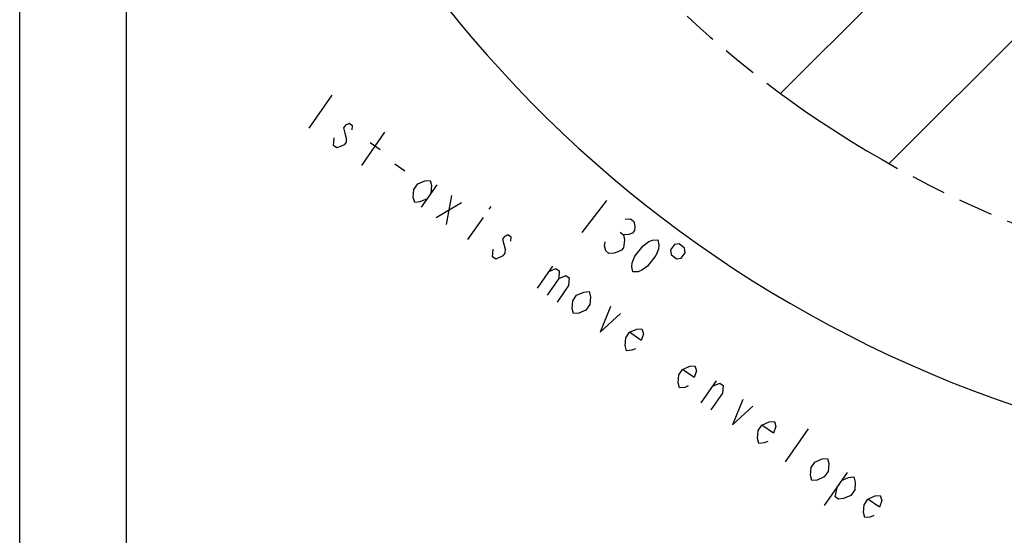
# Model space of a CAD drawing. Header units: millimetres. Extents: x 0 to 594, y 0 to 420.
# Tile 4 of 47: x 0 to 93, y 161 to 210. Entities that reach past the tile are written whole.
import ezdxf

# ---------------------------------------------------------------- set-up
doc = ezdxf.new("R2010")
doc.units = ezdxf.units.MM
doc.header["$LTSCALE"] = 32.67
doc.linetypes.add('PHANTOM', pattern=[0.8, 0.45, -0.05, 0.1, -0.05, 0.1, -0.05])
doc.layers.get('0').update_dxf_attribs({"linetype": 'CONTINUOUS'})
for name, color, linetype in [('CRV', 7, 'CONTINUOUS'), ('DRA_ITEM', 7, 'CONTINUOUS'), ('DRIV_DIM', 7, 'CONTINUOUS')]:
    doc.layers.add(name, color=color, linetype=linetype)
doc.styles.get("Standard").update_dxf_attribs({"font": 'txt', "width": 0.8})
doc.dimstyles.new('DIMSTYLE_7', dxfattribs={"dimtxt": 3.8, "dimasz": 1.8, "dimexe": 2, "dimexo": 1.5, "dimgap": 1.9, "dimtad": 1, "dimdec": 3, "dimlfac": 4, "dimdsep": 46, "dimtxsty": 'STANDARD', "dimblk": 'OPEN', "dimblk1": 'OPEN', "dimblk2": 'OPEN', "dimcen": 0.09, "dimadec": 3, "dimazin": 2, "dimtp": 0.5, "dimtm": 0.5, "dimtfac": 1, "dimtdec": -1, "dimtofl": 0, "dimtmove": 0, "dimatfit": 3, "dimldrblk": 'OPEN', "dimfxl": 1, "dimtolj": 1, "dimarcsym": 0})

# ---------------------------------------------------------------- blocks, each defined once
blk = doc.blocks.new('*D38')
at = {"layer": 'DRIV_DIM', "color": 2, "linetype": 'Continuous'}
for p, q in [((15.42, 283.248), (12.787, 283.248)), ((196.067, 205.494), (206.698, 192.826))]:
    blk.add_line(p, q, dxfattribs=at)
for points in [[(15.416, 281.453), (14.787, 283.248), (14.185, 281.443)], [(204.416, 192.737), (205.412, 194.358), (203.632, 193.686)]]:
    blk.add_lwpolyline(points, dxfattribs=at)
for start, end in [(180, 245), (245, 310)]:
    blk.add_arc((130.824, 283.248), 116.038, start, end, dxfattribs=at)
blk = doc.blocks.new('_OPEN')
at = {"color": 0, "linetype": 'ByBlock'}
for p, q in [((0, 0), (-1, 0.342)), ((-1, -0.342), (0, 0)), ((-1, 0), (0, 0))]:
    blk.add_line(p, q, dxfattribs=at)

msp = doc.modelspace()

# ---------------------------------------------------------------- linework, layer by layer
at = {"color": 7, "linetype": 'Continuous'}
for p, q in [((0, 8.24228), (0, 409.35318)), ((10, 410), (10, 10))]:
    msp.add_line(p, q, dxfattribs=at)
at = {"layer": 'CRV', "color": 2, "linetype": 'Continuous'}
for p, q in [((71.55654, 202.7038), (121.21165, 252.35891)), ((81.76339, 196.10979), (137.1822, 251.52861))]:
    msp.add_line(p, q, dxfattribs=at)
at = {"layer": 'CRV', "color": 2, "linetype": 'PHANTOM'}
msp.add_arc((130.82441, 283.2477), 100, 187.7965059, 310, dxfattribs=at)
at = {"layer": 'DRA_ITEM', "color": 2, "linetype": 'Continuous'}
for p, q in [((29.36369, 202.55113), (27.1841, 199.43835)), ((29.51868, 197.80366), (29.57067, 198.54041)), ((32.16454, 195.951), (34.34413, 199.06379)), ((32.96906, 198.09373), (33.90289, 197.43986)), ((35.27764, 196.09065), (36.21148, 195.43678)), ((39.2206, 194.10292), (37.76754, 192.02775)), ((40.62135, 193.12212), (40.10213, 190.39305)), ((39.16829, 191.04693), (41.55519, 192.46823)), ((44.30502, 192.08909), (44.12339, 191.82969)), ((43.57849, 191.05149), (42.12543, 188.97632)), ((44.46002, 187.34162), (44.512, 188.07838)), ((50.11532, 186.47435), (48.66226, 184.39918)), ((64.07052, 173.61019), (65.52358, 175.68539)), ((72.0081, 168.05225), (74.18769, 171.16502)), ((77.81905, 167.07601), (75.63946, 163.96322))]:
    msp.add_line(p, q, dxfattribs=at)
for points in [[(31.25703, 199.2925), (31.28302, 199.66089), (30.97174, 199.87883), (30.63447, 199.72843), (30.45284, 199.46903), (30.58248, 198.99168), (30.71213, 198.51431), (30.68614, 198.14594), (30.5045, 197.88654), (30.16723, 197.73612), (29.82996, 197.58569), (29.51868, 197.80366)], [(38.31244, 192.80594), (37.6379, 192.5051), (37.14499, 192.46366), (37.01534, 192.94101), (37.06733, 193.67778), (37.43059, 194.19657), (38.10514, 194.49741), (38.59805, 194.53885), (38.72769, 194.06148), (38.67571, 193.32473)], [(46.19836, 188.83047), (46.22435, 189.19885), (45.91307, 189.41682), (45.5758, 189.26639), (45.39417, 189.00699), (45.65346, 188.05227)], [(45.65346, 188.05227), (45.62747, 187.68391), (45.44584, 187.4245)], [(45.44584, 187.4245), (44.7713, 187.12366), (44.46002, 187.34162)], [(49.75206, 185.95556), (50.4266, 186.25641), (50.73788, 186.03844), (50.68589, 185.30169), (49.5961, 183.7453)], [(50.68589, 185.30169), (51.36044, 185.60253), (51.67171, 185.38457), (51.61973, 184.64781), (50.52993, 183.09143)], [(53.25377, 182.34391), (52.57923, 182.04306), (52.08632, 182.00162), (51.95668, 182.47899), (52.00866, 183.21574), (52.37193, 183.73453), (53.04647, 184.03538), (53.53938, 184.07682), (53.66903, 183.59945), (53.61704, 182.86269), (53.25377, 182.34391)], [(55.56269, 182.66008), (54.57654, 180.25796), (56.49652, 182.00619)], [(57.89695, 178.70614), (57.55967, 178.55572), (57.06677, 178.51428), (56.93712, 178.99163), (56.98911, 179.72839), (57.35237, 180.24719), (58.02691, 180.54802), (58.51983, 180.58946), (58.64947, 180.11211), (58.44185, 179.48434), (57.35237, 180.24719)], [(62.87739, 175.21879), (62.54012, 175.06838), (62.04721, 175.02694), (61.91757, 175.50429), (61.96955, 176.24105), (62.33282, 176.75984), (63.00736, 177.06068), (63.50027, 177.10212), (63.62992, 176.62477), (63.42229, 175.99698), (62.33282, 176.75984)], [(65.16031, 175.1666), (65.83485, 175.46742), (66.14613, 175.24948), (66.09414, 174.51271), (65.00435, 172.95632)], [(68.0138, 173.94171), (67.02766, 171.53959), (68.94763, 173.28783)], [(70.34806, 169.98777), (70.01079, 169.83737), (69.51788, 169.79593), (69.38823, 170.27328), (69.44022, 171.01003), (69.80348, 171.52882), (70.47803, 171.82966), (70.97094, 171.8711), (71.10058, 171.39375), (70.89296, 170.76596), (69.80348, 171.52882)], [(75.66578, 166.65085), (74.99123, 166.35001), (74.49832, 166.30857), (74.36868, 166.78594), (74.42067, 167.52269), (74.78393, 168.04148), (75.45847, 168.34232), (75.95138, 168.38376), (76.08103, 167.9064), (76.02904, 167.16964), (75.66578, 166.65085)], [(77.27415, 166.2978), (77.9487, 166.59865), (78.4416, 166.64008), (78.57125, 166.16273), (78.51926, 165.42598), (78.15599, 164.90717), (77.48145, 164.60635), (76.98854, 164.56491), (76.67726, 164.78286), (76.91088, 165.77901)], [(80.30894, 163.01309), (79.97167, 162.86267), (79.47877, 162.82123), (79.34912, 163.29858), (79.40111, 164.03533), (79.76438, 164.55414), (80.43892, 164.85498), (80.93183, 164.89641), (81.06147, 164.41906), (80.85385, 163.79128), (79.76438, 164.55414)]]:
    msp.add_lwpolyline(points, dxfattribs=at)
at = {"layer": 'DRIV_DIM', "color": 2, "linetype": 'Continuous'}
for p, q in [((55.18933, 192.65407), (52.86203, 189.65013)), ((56.47259, 189.65697), (56.77298, 189.42423))]:
    msp.add_line(p, q, dxfattribs=at)
for points in [[(56.94796, 190.89101), (57.44229, 190.90861), (57.74269, 190.67588), (57.84914, 190.19282), (57.8054, 189.82612), (57.61146, 189.57579), (57.26732, 189.44183), (56.77298, 189.42423), (56.87943, 188.94117), (56.79195, 188.20779)], [(57.66835, 185.92645), (57.5619, 186.40951), (57.60564, 186.77621), (57.84332, 187.39323), (58.61909, 188.39456), (59.15717, 188.77884), (59.50131, 188.9128), (59.99565, 188.9304), (60.1021, 188.44734), (60.05835, 188.08064), (59.82067, 187.46362), (59.0449, 186.46231), (58.50682, 186.07801), (58.16268, 185.94405), (57.66835, 185.92645)], [(56.79195, 188.20779), (56.598, 187.95745), (56.25386, 187.82349), (55.90972, 187.68952), (55.41539, 187.67192), (55.11499, 187.90466), (55.00854, 188.38772), (55.05229, 188.7544)], [(61.5851, 188.50015), (61.19722, 187.99949), (61.25361, 187.55522), (61.75427, 187.16733), (62.19854, 187.22372), (62.58642, 187.72438), (62.53003, 188.16865), (62.02938, 188.55652), (61.5851, 188.50015)]]:
    msp.add_lwpolyline(points, dxfattribs=at)

# ---------------------------------------------------------------- dimensions: what is measured, and where the dimension line sits
dim = msp.add_angular_dim_2l(base=(81.78472, 178.08175), line1=((18.08061, 283.2477), (16.92023, 283.2477)), line2=((194.35729, 207.53216), (195.10317, 206.64326)), dimstyle='DIMSTYLE_7', override={"dimtad": 2}, dxfattribs=at)
dim.commit()
dim.dimension.update_dxf_attribs({"geometry": '*D38', "text_midpoint": (55.45335, 195.02088), "dimtype": 162})

doc.saveas('drawing.dxf')
